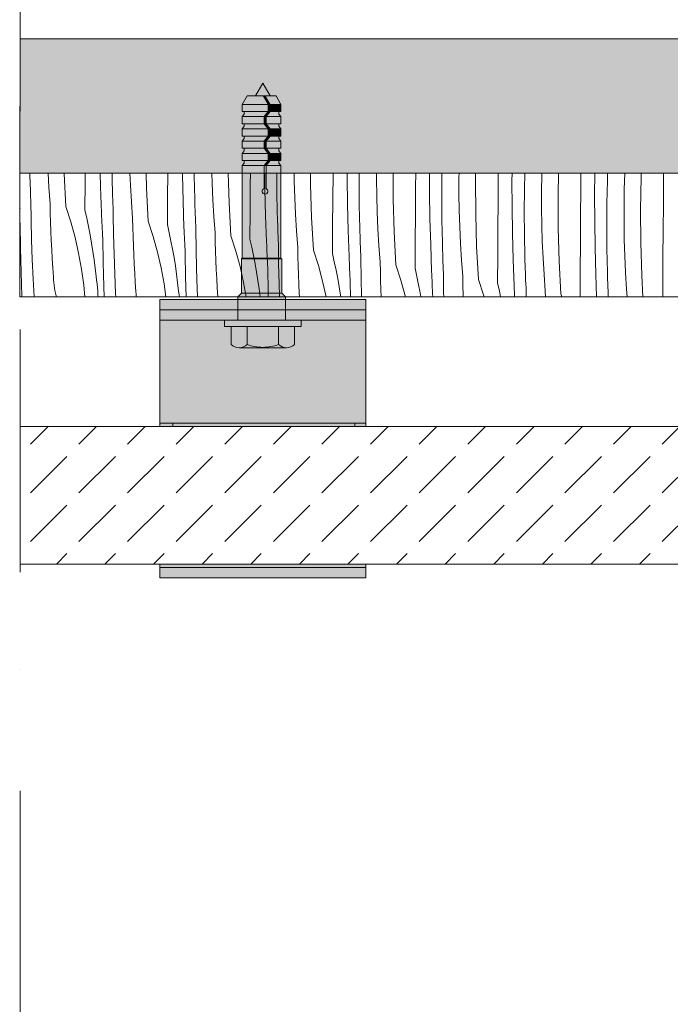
# Model space of a CAD drawing. Header units: millimetres. Extents: x -7814 to 55813, y 465 to 25965.
# Tile 16 of 112: x 2987 to 3934, y 20088 to 21520. Entities that reach past the tile are written whole.
import ezdxf

# ---------------------------------------------------------------- set-up
doc = ezdxf.new("R2010")
doc.units = ezdxf.units.MM
doc.linetypes.add('Dot & Dashed', pattern=[670.277762, 352.777767, -176.388884, 0, -141.111112])
for name, color, linetype, lineweight in [('2D - Ogolne2', 251, 'Continuous', 15), ('2D Drafting - General102', 254, 'Continuous', 13), ('2D Drafting - General121', 255, 'Continuous', 0), ('2D Drafting - General2', 251, 'Continuous', 15), ('2D Drafting - General81', 251, 'Continuous', 20)]:
    doc.layers.add(name, color=color, linetype=linetype, lineweight=lineweight)

# ---------------------------------------------------------------- blocks, each defined once
blk = doc.blocks.new('*X28')
at = {"layer": '2D Drafting - General81', "linetype": 'Continuous'}
for p, q in [((-95813.7, 69548.5), (-95813.7, 69549.2)), ((-95813.5, 69542.9), (-95813.7, 69548.5)), ((-95786, 69528.8), (-95787.2, 69549.2)), ((-95763.9, 69548.4), (-95763.9, 69549.2)), ((-95761.4, 69500.7), (-95763.9, 69548.4)), ((-95733.3, 69535.1), (-95733.2, 69549.2)), ((-95710.8, 69529.6), (-95711.3, 69549.2)), ((-95693.8, 69532.8), (-95694.1, 69549.2)), ((-95667.4, 69531.7), (-95668.2, 69549.2)), ((-95643.8, 69527.2), (-95644.5, 69549.2)), ((-95613.2, 69513.9), (-95613, 69549.2)), ((-95591.7, 69546.6), (-95591.8, 69549.2)), ((-95574.4, 69544.7), (-95574.4, 69549.2)), ((-95548.4, 69534.6), (-95548.8, 69549.2)), ((-95523.8, 69506.1), (-95525.1, 69549.2)), ((-95492.9, 69532.1), (-95492.8, 69549.2)), ((-95471.6, 69525.4), (-95472, 69549.2)), ((-95454.3, 69523.5), (-95454.5, 69549.2)), ((-95429.1, 69537.6), (-95429.2, 69549.2)), ((-95405.1, 69532.7), (-95405.2, 69549.2)), ((-95372.8, 69510.9), (-95372.6, 69549.2)), ((-95352.1, 69542.4), (-95352.2, 69549.2)), ((-95334.5, 69535.4), (-95334.4, 69549.2)), ((-95309.4, 69540.6), (-95309.3, 69549.2)), ((-95285.1, 69511.5), (-95285.3, 69549.2)), ((-95252.5, 69529.1), (-95252.3, 69549.2)), ((-95232.1, 69521.2), (-95232.2, 69549.2)), ((-95214.2, 69547.3), (-95214.2, 69549.2)), ((-95189.3, 69543.6), (-95189.2, 69549.2)), ((-95165.3, 69538.2), (-95165.1, 69549.2)), ((-95132.1, 69547.3), (-95132.1, 69549.2)), ((-95112.2, 69538.2), (-95112.1, 69549.2)), ((-95094.2, 69526.1), (-95093.7, 69549.2)), ((-95068.8, 69546.5), (-95068.8, 69549.2)), ((-95045.2, 69517), (-95044.7, 69549.2)), ((-95012.1, 69526.1), (-95011.9, 69549.2)), ((-94992.1, 69517.1), (-94991.9, 69549.2)), ((-94973.4, 69538), (-94973, 69549.2)), ((-94948.8, 69525.4), (-94948.1, 69549.2)), ((-94924.3, 69543.6), (-94924.1, 69549.2)), ((-94891.7, 69544.3), (-94891.6, 69549.2)), ((-95813.3, 69537.4), (-95813.5, 69542.9)), ((-95813.1, 69531.8), (-95813.3, 69537.4)), ((-95733.6, 69495.8), (-95733.3, 69535.1)), ((-95590.7, 69508.5), (-95591.7, 69546.6)), ((-95573.7, 69511.7), (-95574.4, 69544.7)), ((-95547.3, 69510.5), (-95548.4, 69534.6)), ((-95428.3, 69513.5), (-95429.1, 69537.6)), ((-95351.6, 69504.3), (-95352.1, 69542.4)), ((-95334.3, 69502.4), (-95334.5, 69535.4)), ((-95309, 69516.4), (-95309.4, 69540.6)), ((-95214.4, 69514.2), (-95214.2, 69547.3)), ((-95189.3, 69519.4), (-95189.3, 69543.6)), ((-95165, 69490.3), (-95165.3, 69538.2)), ((-95132.4, 69507.9), (-95132.1, 69547.3)), ((-95112, 69500.1), (-95112.2, 69538.2)), ((-95069.2, 69522.4), (-95068.8, 69546.5)), ((-94974.1, 69504.9), (-94973.4, 69538)), ((-94925.2, 69495.8), (-94924.3, 69543.6)), ((-94892, 69504.9), (-94891.7, 69544.3)), ((-95812.9, 69526.3), (-95813.1, 69531.8)), ((-95812.7, 69520.7), (-95812.9, 69526.3)), ((-95812.5, 69515.2), (-95812.7, 69520.7)), ((-95784.2, 69504.7), (-95786, 69528.8)), ((-95709.4, 69491.5), (-95710.8, 69529.6)), ((-95693.6, 69527.3), (-95693.8, 69532.8)), ((-95693.5, 69521.7), (-95693.6, 69527.3)), ((-95693.3, 69516.2), (-95693.5, 69521.7)), ((-95665.9, 69507.6), (-95667.4, 69531.7)), ((-95641.3, 69479.5), (-95643.8, 69527.2)), ((-95493.2, 69492.8), (-95492.9, 69532.1)), ((-95470.7, 69487.3), (-95471.6, 69525.4)), ((-95453.7, 69490.5), (-95454.3, 69523.5)), ((-95403.7, 69484.9), (-95405.1, 69532.7)), ((-95252.8, 69489.8), (-95252.5, 69529.1)), ((-95231.5, 69483.1), (-95232.1, 69521.2)), ((-95188.9, 69495.3), (-95189.3, 69519.4)), ((-95094.4, 69493.1), (-95094.2, 69526.1)), ((-95069.2, 69498.2), (-95069.2, 69522.4)), ((-95012.3, 69486.8), (-95012.1, 69526.1)), ((-94949.1, 69501.2), (-94948.8, 69525.4)), ((-95812.2, 69509.6), (-95812.5, 69515.2)), ((-95811.9, 69481), (-95812.2, 69509.6)), ((-95693.1, 69510.6), (-95693.3, 69516.2)), ((-95692.9, 69505.1), (-95693.1, 69510.6)), ((-95692.6, 69499.5), (-95692.9, 69505.1)), ((-95664.1, 69483.5), (-95665.9, 69507.6)), ((-95613.5, 69474.6), (-95613.2, 69513.9)), ((-95589.4, 69470.3), (-95590.7, 69508.5)), ((-95573.6, 69506.1), (-95573.7, 69511.7)), ((-95573.4, 69500.6), (-95573.6, 69506.1)), ((-95545.9, 69486.4), (-95547.3, 69510.5)), ((-95521.2, 69458.3), (-95523.8, 69506.1)), ((-95427.3, 69489.4), (-95428.3, 69513.5)), ((-95373.1, 69471.6), (-95372.8, 69510.9)), ((-95308.3, 69492.3), (-95309, 69516.4)), ((-95283.6, 69463.7), (-95285.1, 69511.5)), ((-95214.2, 69481.2), (-95214.4, 69514.2)), ((-95132.7, 69468.6), (-95132.4, 69507.9)), ((-95044.9, 69469.2), (-95045.2, 69517)), ((-94991.9, 69478.9), (-94992.1, 69517.1)), ((-94974.3, 69471.9), (-94974.1, 69504.9)), ((-94892.3, 69465.6), (-94892, 69504.9)), ((-95783.9, 69491.4), (-95784.2, 69504.7)), ((-95783.6, 69478.1), (-95783.9, 69491.4)), ((-95761.4, 69500.7), (-95754.1, 69478.3)), ((-95733.6, 69495.8), (-95730.9, 69483.8)), ((-95709.2, 69486.8), (-95709.4, 69491.5)), ((-95692.4, 69494), (-95692.6, 69499.5)), ((-95692.2, 69488.5), (-95692.4, 69494)), ((-95573.2, 69495), (-95573.4, 69500.6)), ((-95573, 69489.5), (-95573.2, 69495)), ((-95493.4, 69453.4), (-95493.2, 69492.8)), ((-95453.5, 69485), (-95453.7, 69490.5)), ((-95350.6, 69466.1), (-95351.6, 69504.3)), ((-95333.6, 69469.3), (-95334.3, 69502.4)), ((-95307.2, 69468.2), (-95308.3, 69492.3)), ((-95188.2, 69471.1), (-95188.9, 69495.3)), ((-95111.4, 69461.9), (-95112, 69500.1)), ((-95094.1, 69460), (-95094.4, 69493.1)), ((-95068.9, 69474.1), (-95069.2, 69498.2)), ((-94949.1, 69477.1), (-94949.1, 69501.2)), ((-94924.9, 69448), (-94925.2, 69495.8)), ((-95828.2, 69484.6), (-95828.4, 69489.3)), ((-95828, 69480), (-95828.2, 69484.6)), ((-95827.7, 69475.3), (-95828, 69480)), ((-95811.2, 69452.5), (-95811.9, 69481)), ((-95783.1, 69464.7), (-95783.6, 69478.1)), ((-95754.1, 69478.3), (-95747.9, 69455.6)), ((-95730.9, 69483.8), (-95728.3, 69471.8)), ((-95709, 69482.1), (-95709.2, 69486.8)), ((-95708.8, 69477.5), (-95709, 69482.1)), ((-95708.6, 69472.8), (-95708.8, 69477.5)), ((-95691.8, 69459.9), (-95692.2, 69488.5)), ((-95663.9, 69470.2), (-95664.1, 69483.5)), ((-95641.3, 69479.5), (-95634.1, 69457.1)), ((-95572.8, 69483.9), (-95573, 69489.5)), ((-95572.6, 69478.4), (-95572.8, 69483.9)), ((-95572.3, 69472.8), (-95572.6, 69478.4)), ((-95544.1, 69462.3), (-95545.9, 69486.4)), ((-95469.3, 69449.2), (-95470.7, 69487.3)), ((-95453.3, 69479.4), (-95453.5, 69485)), ((-95453.1, 69473.9), (-95453.3, 69479.4)), ((-95425.8, 69465.3), (-95427.3, 69489.4)), ((-95401.2, 69437.1), (-95403.7, 69484.9)), ((-95253, 69450.4), (-95252.8, 69489.8)), ((-95230.5, 69444.9), (-95231.5, 69483.1)), ((-95213.5, 69448.2), (-95214.2, 69481.2)), ((-95163.6, 69442.6), (-95165, 69490.3)), ((-95012.6, 69447.4), (-95012.3, 69486.8)), ((-94991.4, 69440.7), (-94991.9, 69478.9)), ((-94948.8, 69452.9), (-94949.1, 69477.1)), ((-95827.2, 69440.4), (-95827.7, 69475.3)), ((-95782.6, 69451.4), (-95783.1, 69464.7)), ((-95728.3, 69471.8), (-95726, 69459.7)), ((-95708.4, 69468.1), (-95708.6, 69472.8)), ((-95708.1, 69463.5), (-95708.4, 69468.1)), ((-95707.9, 69458.8), (-95708.1, 69463.5)), ((-95663.5, 69456.9), (-95663.9, 69470.2)), ((-95613.5, 69474.6), (-95610.8, 69462.6)), ((-95610.8, 69462.6), (-95608.3, 69450.6)), ((-95589.2, 69465.7), (-95589.4, 69470.3)), ((-95589, 69461), (-95589.2, 69465.7)), ((-95572.1, 69467.3), (-95572.3, 69472.8)), ((-95571.8, 69438.7), (-95572.1, 69467.3)), ((-95543.8, 69449), (-95544.1, 69462.3)), ((-95452.9, 69468.3), (-95453.1, 69473.9)), ((-95452.7, 69462.8), (-95452.9, 69468.3)), ((-95452.5, 69457.2), (-95452.7, 69462.8)), ((-95424, 69441.2), (-95425.8, 69465.3)), ((-95373.4, 69432.2), (-95373.1, 69471.6)), ((-95349.2, 69428), (-95350.6, 69466.1)), ((-95333.4, 69463.8), (-95333.6, 69469.3)), ((-95333.3, 69458.2), (-95333.4, 69463.8)), ((-95305.7, 69444.1), (-95307.2, 69468.2)), ((-95281.1, 69416), (-95283.6, 69463.7)), ((-95187.1, 69447), (-95188.2, 69471.1)), ((-95133, 69429.2), (-95132.7, 69468.6)), ((-95110.5, 69423.8), (-95111.4, 69461.9)), ((-95068.1, 69450), (-95068.9, 69474.1)), ((-95043.5, 69421.4), (-95044.9, 69469.2)), ((-94974.1, 69438.9), (-94974.3, 69471.9)), ((-94892.6, 69426.2), (-94892.3, 69465.6)), ((-95810.2, 69423.9), (-95811.2, 69452.5)), ((-95781.9, 69438.1), (-95782.6, 69451.4)), ((-95747.9, 69455.6), (-95742.7, 69432.7)), ((-95726, 69459.7), (-95723.9, 69447.6)), ((-95723.9, 69447.6), (-95722, 69435.5)), ((-95707.7, 69454.1), (-95707.9, 69458.8)), ((-95707.1, 69419.2), (-95707.7, 69454.1)), ((-95691.1, 69431.3), (-95691.8, 69459.9)), ((-95663, 69443.6), (-95663.5, 69456.9)), ((-95634.1, 69457.1), (-95627.8, 69434.4)), ((-95608.3, 69450.6), (-95606, 69438.6)), ((-95588.7, 69456.3), (-95589, 69461)), ((-95588.5, 69451.6), (-95588.7, 69456.3)), ((-95588.3, 69447), (-95588.5, 69451.6)), ((-95543.4, 69435.7), (-95543.8, 69449)), ((-95521.2, 69458.3), (-95514, 69435.9)), ((-95493.4, 69453.4), (-95490.7, 69441.4)), ((-95469.1, 69444.5), (-95469.3, 69449.2)), ((-95452.3, 69451.7), (-95452.5, 69457.2)), ((-95452, 69446.1), (-95452.3, 69451.7)), ((-95333.1, 69452.7), (-95333.3, 69458.2)), ((-95332.9, 69447.1), (-95333.1, 69452.7)), ((-95253.3, 69411.1), (-95253, 69450.4)), ((-95213.4, 69442.6), (-95213.5, 69448.2)), ((-95093.5, 69427), (-95094.1, 69460)), ((-95067, 69425.8), (-95068.1, 69450)), ((-94948.1, 69428.8), (-94948.8, 69452.9)), ((-94923.4, 69400.2), (-94924.9, 69448)), ((-95826.3, 69405.5), (-95827.2, 69440.4)), ((-95781.2, 69424.8), (-95781.9, 69438.1)), ((-95722, 69435.5), (-95720.2, 69423.4)), ((-95662.5, 69430.3), (-95663, 69443.6)), ((-95627.8, 69434.4), (-95622.6, 69411.5)), ((-95606, 69438.6), (-95603.8, 69426.5)), ((-95588.1, 69442.3), (-95588.3, 69447)), ((-95587.8, 69437.6), (-95588.1, 69442.3)), ((-95587.6, 69432.9), (-95587.8, 69437.6)), ((-95571.1, 69410.1), (-95571.8, 69438.7)), ((-95543, 69422.4), (-95543.4, 69435.7)), ((-95514, 69435.9), (-95507.8, 69413.3)), ((-95490.7, 69441.4), (-95488.2, 69429.4)), ((-95468.9, 69439.8), (-95469.1, 69444.5)), ((-95468.7, 69435.1), (-95468.9, 69439.8)), ((-95468.5, 69430.5), (-95468.7, 69435.1)), ((-95451.7, 69417.5), (-95452, 69446.1)), ((-95423.7, 69427.9), (-95424, 69441.2)), ((-95401.2, 69437.1), (-95393.9, 69414.8)), ((-95332.7, 69441.6), (-95332.9, 69447.1)), ((-95332.4, 69436), (-95332.7, 69441.6)), ((-95332.2, 69430.5), (-95332.4, 69436)), ((-95303.9, 69420), (-95305.7, 69444.1)), ((-95229.1, 69406.8), (-95230.5, 69444.9)), ((-95213.2, 69437.1), (-95213.4, 69442.6)), ((-95213, 69431.5), (-95213.2, 69437.1)), ((-95185.7, 69422.9), (-95187.1, 69447)), ((-95161, 69394.8), (-95163.6, 69442.6)), ((-95012.9, 69408.1), (-95012.6, 69447.4)), ((-94990.4, 69402.6), (-94991.4, 69440.7)), ((-94973.4, 69405.8), (-94974.1, 69438.9)), ((-95808.8, 69395.4), (-95810.2, 69423.9)), ((-95780.4, 69411.5), (-95781.2, 69424.8)), ((-95742.7, 69432.7), (-95738.5, 69409.5)), ((-95720.2, 69423.4), (-95718.7, 69411.2)), ((-95706.2, 69384.3), (-95707.1, 69419.2)), ((-95690.1, 69402.7), (-95691.1, 69431.3)), ((-95661.9, 69417), (-95662.5, 69430.3)), ((-95603.8, 69426.5), (-95601.9, 69414.4)), ((-95587, 69398), (-95587.6, 69432.9)), ((-95542.4, 69409.1), (-95543, 69422.4)), ((-95488.2, 69429.4), (-95485.9, 69417.4)), ((-95468.2, 69425.8), (-95468.5, 69430.5)), ((-95468, 69421.1), (-95468.2, 69425.8)), ((-95467.8, 69416.4), (-95468, 69421.1)), ((-95423.4, 69414.5), (-95423.7, 69427.9)), ((-95373.4, 69432.2), (-95370.7, 69420.3)), ((-95370.7, 69420.3), (-95368.1, 69408.3)), ((-95349, 69423.3), (-95349.2, 69428)), ((-95348.8, 69418.6), (-95349, 69423.3)), ((-95332, 69424.9), (-95332.2, 69430.5)), ((-95331.6, 69396.4), (-95332, 69424.9)), ((-95303.7, 69406.7), (-95303.9, 69420)), ((-95212.8, 69426), (-95213, 69431.5)), ((-95212.6, 69420.4), (-95212.8, 69426)), ((-95212.4, 69414.9), (-95212.6, 69420.4)), ((-95183.9, 69398.8), (-95185.7, 69422.9)), ((-95133.2, 69389.9), (-95133, 69429.2)), ((-95109.1, 69385.6), (-95110.5, 69423.8)), ((-95093.3, 69421.4), (-95093.5, 69427)), ((-95093.1, 69415.9), (-95093.3, 69421.4)), ((-95065.6, 69401.7), (-95067, 69425.8)), ((-95041, 69373.6), (-95043.5, 69421.4)), ((-94947, 69404.7), (-94948.1, 69428.8)), ((-94892.8, 69386.9), (-94892.6, 69426.2)), ((-95825.1, 69370.6), (-95826.3, 69405.5)), ((-95779.4, 69398.2), (-95780.4, 69411.5)), ((-95738.5, 69409.5), (-95735.3, 69386.2)), ((-95718.7, 69411.2), (-95717.4, 69399)), ((-95661.1, 69403.7), (-95661.9, 69417)), ((-95622.6, 69411.5), (-95618.4, 69388.3)), ((-95601.9, 69414.4), (-95600.2, 69402.2)), ((-95570.1, 69381.6), (-95571.1, 69410.1)), ((-95541.8, 69395.8), (-95542.4, 69409.1)), ((-95507.8, 69413.3), (-95502.6, 69390.3)), ((-95485.9, 69417.4), (-95483.8, 69405.3)), ((-95483.8, 69405.3), (-95481.8, 69393.2)), ((-95467.5, 69411.8), (-95467.8, 69416.4)), ((-95467, 69376.9), (-95467.5, 69411.8)), ((-95451, 69389), (-95451.7, 69417.5)), ((-95422.9, 69401.2), (-95423.4, 69414.5)), ((-95393.9, 69414.8), (-95387.7, 69392.1)), ((-95368.1, 69408.3), (-95365.8, 69396.2)), ((-95348.6, 69414), (-95348.8, 69418.6)), ((-95348.4, 69409.3), (-95348.6, 69414)), ((-95348.2, 69404.6), (-95348.4, 69409.3)), ((-95347.9, 69399.9), (-95348.2, 69404.6)), ((-95303.3, 69393.4), (-95303.7, 69406.7)), ((-95281.1, 69416), (-95273.9, 69393.6)), ((-95253.3, 69411.1), (-95250.6, 69399.1)), ((-95229, 69402.1), (-95229.1, 69406.8)), ((-95212.1, 69409.3), (-95212.4, 69414.9)), ((-95211.9, 69403.8), (-95212.1, 69409.3)), ((-95092.9, 69410.3), (-95093.1, 69415.9)), ((-95092.7, 69404.8), (-95092.9, 69410.3)), ((-95092.5, 69399.2), (-95092.7, 69404.8)), ((-95013.2, 69369.2), (-95012.9, 69408.1)), ((-94973.2, 69400.3), (-94973.4, 69405.8)), ((-94945.5, 69380.6), (-94947, 69404.7)), ((-95807.3, 69369.2), (-95808.8, 69395.4)), ((-95779.2, 69394.3), (-95779.4, 69398.2)), ((-95778.9, 69390.4), (-95779.2, 69394.3)), ((-95778.5, 69386.4), (-95778.9, 69390.4)), ((-95716.6, 69393.7), (-95717.4, 69399)), ((-95715.9, 69388.4), (-95716.6, 69393.7)), ((-95688.8, 69374.2), (-95690.1, 69402.7)), ((-95660.3, 69390.4), (-95661.1, 69403.7)), ((-95659.4, 69377.1), (-95660.3, 69390.4)), ((-95600.2, 69402.2), (-95598.7, 69390)), ((-95586.3, 69369.2), (-95587, 69398)), ((-95541, 69382.5), (-95541.8, 69395.8)), ((-95502.6, 69390.3), (-95498.7, 69369.2)), ((-95481.8, 69393.2), (-95480.1, 69381)), ((-95422.4, 69387.9), (-95422.9, 69401.2)), ((-95387.7, 69392.1), (-95382.5, 69369.2)), ((-95365.8, 69396.2), (-95363.7, 69384.1)), ((-95347.7, 69395.3), (-95347.9, 69399.9)), ((-95347.5, 69390.6), (-95347.7, 69395.3)), ((-95347.1, 69369.2), (-95347.5, 69390.6)), ((-95331, 69369.2), (-95331.6, 69396.4)), ((-95302.8, 69380.1), (-95303.3, 69393.4)), ((-95273.9, 69393.6), (-95267.6, 69370.9)), ((-95250.6, 69399.1), (-95248.1, 69387.1)), ((-95228.7, 69397.5), (-95229, 69402.1)), ((-95228.5, 69392.8), (-95228.7, 69397.5)), ((-95228.3, 69388.1), (-95228.5, 69392.8)), ((-95211.6, 69375.2), (-95211.9, 69403.8)), ((-95183.6, 69385.5), (-95183.9, 69398.8)), ((-95161, 69394.8), (-95153.8, 69372.4)), ((-95092.3, 69393.7), (-95092.5, 69399.2)), ((-95092.1, 69388.1), (-95092.3, 69393.7)), ((-95063.8, 69377.7), (-95065.6, 69401.7)), ((-94989.2, 69369.2), (-94990.4, 69402.6)), ((-94973.1, 69394.7), (-94973.2, 69400.3)), ((-94972.9, 69389.2), (-94973.1, 69394.7)), ((-94921.8, 69369.2), (-94923.4, 69400.2)), ((-95777.9, 69382.5), (-95778.5, 69386.4)), ((-95777.2, 69378.7), (-95777.9, 69382.5)), ((-95776.3, 69374.8), (-95777.2, 69378.7)), ((-95735.3, 69386.2), (-95733.8, 69369.2)), ((-95715.3, 69383), (-95715.9, 69388.4)), ((-95714.8, 69377.6), (-95715.3, 69383)), ((-95714.5, 69372.3), (-95714.8, 69377.6)), ((-95705.7, 69369.2), (-95706.2, 69384.3)), ((-95659.2, 69373.1), (-95659.4, 69377.1)), ((-95618.4, 69388.3), (-95615.8, 69369.2)), ((-95598.7, 69390), (-95597.3, 69377.8)), ((-95596.5, 69372.5), (-95597.3, 69377.8)), ((-95569.5, 69369.2), (-95570.1, 69381.6)), ((-95540.2, 69369.2), (-95541, 69382.5)), ((-95480.1, 69381), (-95478.6, 69369.2)), ((-95466.8, 69369.2), (-95467, 69376.9)), ((-95450.3, 69369.2), (-95451, 69389)), ((-95421.7, 69374.6), (-95422.4, 69387.9)), ((-95363.7, 69384.1), (-95361.8, 69372)), ((-95302.4, 69369.2), (-95302.8, 69380.1)), ((-95248.1, 69387.1), (-95245.7, 69375)), ((-95228.1, 69383.4), (-95228.3, 69388.1)), ((-95227.9, 69378.8), (-95228.1, 69383.4)), ((-95227.6, 69374.1), (-95227.9, 69378.8)), ((-95183.2, 69372.2), (-95183.6, 69385.5)), ((-95133.2, 69389.9), (-95130.5, 69377.9)), ((-95130.5, 69377.9), (-95128.7, 69369.2)), ((-95108.9, 69381), (-95109.1, 69385.6)), ((-95108.7, 69376.3), (-95108.9, 69381)), ((-95108.5, 69371.6), (-95108.7, 69376.3)), ((-95091.8, 69382.6), (-95092.1, 69388.1)), ((-95091.7, 69369.2), (-95091.8, 69382.6)), ((-95063.6, 69369.2), (-95063.8, 69377.7)), ((-94972.7, 69383.6), (-94972.9, 69389.2)), ((-94972.5, 69378.1), (-94972.7, 69383.6)), ((-94972.2, 69372.5), (-94972.5, 69378.1)), ((-94944.7, 69369.2), (-94945.5, 69380.6)), ((-94892.9, 69369.2), (-94892.8, 69386.9)), ((-95825.1, 69369.2), (-95825.1, 69370.6)), ((-95775.3, 69371), (-95776.3, 69374.8)), ((-95774.8, 69369.2), (-95775.3, 69371)), ((-95714.4, 69369.2), (-95714.5, 69372.3)), ((-95688.5, 69369.2), (-95688.8, 69374.2)), ((-95658.9, 69369.2), (-95659.2, 69373.1)), ((-95596.1, 69369.2), (-95596.5, 69372.5)), ((-95421.4, 69369.2), (-95421.7, 69374.6)), ((-95361.8, 69372), (-95361.4, 69369.2)), ((-95267.6, 69370.9), (-95267.3, 69369.2)), ((-95245.7, 69375), (-95244.7, 69369.2)), ((-95227.4, 69369.4), (-95227.6, 69374.1)), ((-95227.4, 69369.2), (-95227.4, 69369.4)), ((-95211.4, 69369.2), (-95211.6, 69375.2)), ((-95183.1, 69369.2), (-95183.2, 69372.2)), ((-95153.8, 69372.4), (-95152.9, 69369.2)), ((-95108.4, 69369.2), (-95108.5, 69371.6)), ((-95041, 69373.6), (-95039.5, 69369.2)), ((-94972.1, 69369.2), (-94972.2, 69372.5))]:
    blk.add_line(p, q, dxfattribs=at)
blk = doc.blocks.new('Wype_nienie_28')
at = {"layer": '2D Drafting - General2', "linetype": 'Continuous'}
for p, q in [((-78792.9, 69549.2), (-95828.4, 69549.2)), ((-95828.4, 69549.2), (-95828.4, 69369.2)), ((-95828.4, 69369.2), (-78792.9, 69369.2))]:
    blk.add_line(p, q, dxfattribs=at)
at = {"layer": '2D Drafting - General81', "linetype": 'Continuous'}
blk.add_blockref('*X28', (0, 0), dxfattribs=at)

msp = doc.modelspace()

# ---------------------------------------------------------------- hatches: boundary and pattern name
at = {"layer": '2D Drafting - General102', "linetype": 'Continuous'}
for points in [[(3491.2, 21098.01), (3191.2, 21098.01), (3191.2, 21113.01), (3491.2, 21113.01)], [(3191.2, 20933.01), (3191.2, 21098.01), (3491.2, 21098.01), (3491.2, 20933.01)], [(3491.2, 21083.01), (3191.2, 21083.01), (3191.2, 21098.01), (3491.2, 21098.01)], [(3491.2, 20933.01), (3491.2, 20928.1), (3191.2, 20928.1), (3191.2, 20933.01)], [(3191.2, 20723.01), (3191.2, 20728.1), (3491.2, 20728.1), (3491.2, 20723.01)], [(3191.2, 20708.01), (3191.2, 20723.01), (3491.2, 20723.01), (3491.2, 20708.01)]]:
    msp.add_hatch(color=256, dxfattribs=at).paths.add_polyline_path(points, flags=0)
at = {"layer": '2D Drafting - General121', "linetype": 'Continuous'}
for points in [[(3341.1, 21427.61), (3330.29, 21408.88), (3351.91, 21408.88)], [(3318.33, 21408.88), (3311.18, 21396.5), (3348.66, 21396.5), (3341.52, 21408.88)], [(3341.52, 21408.88), (3348.66, 21396.5), (3351.62, 21396.5), (3344.47, 21408.88)], [(3344.47, 21408.88), (3351.62, 21396.5), (3367.53, 21396.5), (3360.38, 21408.88)], [(3311.18, 21386.15), (3348.66, 21386.15), (3348.66, 21396.5), (3311.18, 21396.5)], [(3351.62, 21386.15), (3351.62, 21396.5), (3348.66, 21396.5), (3348.66, 21386.15)], [(3351.62, 21386.15), (3367.53, 21386.15), (3367.53, 21396.5), (3351.62, 21396.5)], [(3314.14, 21386.15), (3314.14, 21382.45), (3311.18, 21378.71), (3342.92, 21378.71), (3348.66, 21386.15)], [(3311.18, 21378.71), (3311.18, 21368.35), (3342.92, 21368.35), (3342.92, 21378.71)], [(3345.88, 21378.71), (3351.62, 21386.15), (3348.66, 21386.15), (3342.92, 21378.71)], [(3345.88, 21368.35), (3345.88, 21378.71), (3342.92, 21378.71), (3342.92, 21368.35)], [(3364.57, 21386.15), (3351.62, 21386.15), (3345.88, 21378.71), (3367.53, 21378.71), (3364.57, 21382.45)], [(3367.53, 21378.71), (3345.88, 21378.71), (3345.88, 21368.35), (3367.53, 21368.35)], [(3314.14, 21368.35), (3314.14, 21364.65), (3311.18, 21360.91), (3348.66, 21360.91), (3342.92, 21368.35)], [(3311.18, 21360.91), (3311.18, 21350.56), (3348.66, 21350.56), (3348.66, 21360.91)], [(3342.92, 21368.35), (3348.66, 21360.91), (3351.62, 21360.91), (3345.88, 21368.35)], [(3364.57, 21368.35), (3345.88, 21368.35), (3351.62, 21360.91), (3367.53, 21360.91), (3364.57, 21364.65)], [(3348.66, 21360.91), (3348.66, 21350.56), (3351.62, 21350.56), (3351.62, 21360.91)], [(3367.53, 21360.91), (3351.62, 21360.91), (3351.62, 21350.56), (3367.53, 21350.56)], [(3314.14, 21350.56), (3314.14, 21346.86), (3311.18, 21343.11), (3342.92, 21343.11), (3348.66, 21350.56)], [(3348.66, 21350.56), (3342.92, 21343.11), (3345.88, 21343.11), (3351.62, 21350.56)], [(3345.88, 21343.11), (3367.53, 21343.11), (3364.57, 21346.86), (3364.57, 21350.56), (3351.62, 21350.56)], [(3311.18, 21332.76), (3342.92, 21332.76), (3342.92, 21343.11), (3311.18, 21343.11)], [(3314.14, 21332.76), (3314.14, 21329.06), (3311.18, 21325.32), (3348.66, 21325.32), (3342.92, 21332.76)], [(3345.88, 21332.76), (3345.88, 21343.11), (3342.92, 21343.11), (3342.92, 21332.76)], [(3342.92, 21332.76), (3348.66, 21325.32), (3351.62, 21325.32), (3345.88, 21332.76)], [(3367.53, 21343.11), (3345.88, 21343.11), (3345.88, 21332.76), (3367.53, 21332.76)], [(3364.57, 21332.76), (3345.88, 21332.76), (3351.62, 21325.32), (3367.53, 21325.32), (3364.57, 21329.06)], [(3311.18, 21314.96), (3348.66, 21314.96), (3348.66, 21325.32), (3311.18, 21325.32)], [(3351.62, 21314.96), (3351.62, 21325.32), (3348.66, 21325.32), (3348.66, 21314.96)], [(3367.53, 21325.32), (3351.62, 21325.32), (3351.62, 21314.96), (3367.53, 21314.96)], [(3314.14, 21314.96), (3314.14, 21311.26), (3311.18, 21307.52), (3342.92, 21307.52), (3348.66, 21314.96)], [(3311.18, 21173.1), (3367.53, 21173.1), (3367.53, 21307.52), (3345.88, 21307.52), (3345.88, 21274.21, -5.4750432), (3342.92, 21274.21), (3342.92, 21307.52), (3311.18, 21307.52)], [(3342.92, 21307.52), (3342.92, 21274.21, 5.4750432), (3345.88, 21274.21), (3345.88, 21307.52)], [(3345.88, 21307.52), (3351.62, 21314.96), (3348.66, 21314.96), (3342.92, 21307.52)], [(3364.57, 21314.96), (3351.62, 21314.96), (3345.88, 21307.52), (3367.53, 21307.52), (3364.57, 21311.26)], [(3309.93, 21171.86), (3368.78, 21171.86), (3367.53, 21173.1), (3311.18, 21173.1)], [(3309.93, 21122.11), (3368.78, 21122.11), (3368.78, 21171.86), (3309.93, 21171.86)], [(3304.62, 21116.52), (3374.19, 21116.52), (3374.19, 21116.7), (3368.78, 21122.11), (3310.03, 21122.11), (3304.62, 21116.7)], [(3304.62, 21113.01), (3337.32, 21113.01), (3361.68, 21113.01), (3374.19, 21113.01), (3374.19, 21116.52), (3304.62, 21116.52)], [(3304.52, 21083.01), (3341.2, 21083.01), (3374.19, 21083.01), (3374.19, 21113.01), (3338.27, 21113.01), (3304.52, 21113.01)], [(3304.52, 21113.01), (3304.52, 21083.01), (3341.2, 21083.01), (3374.19, 21083.01), (3374.19, 21113.01), (3337.32, 21113.01)], [(3341.2, 21083.01), (3285.28, 21083.01), (3285.28, 21073.69), (3341.2, 21073.69), (3397.12, 21073.69), (3397.12, 21083.01)], [(3294.99, 21073.69), (3294.99, 21047.52, 0.4195601), (3318.29, 21047.52), (3318.29, 21073.69)], [(3318.29, 21073.69), (3318.29, 21047.52, 0.092424), (3341.2, 21043.25, 0.092424), (3364.11, 21047.52), (3364.11, 21073.69), (3341.2, 21073.69)], [(3364.11, 21073.69), (3364.11, 21047.52, 0.4195601), (3387.41, 21047.52), (3387.41, 21073.69)], [(3341.2, 21043.25, -0.092424), (3318.29, 21047.52, -0.201281), (3306.64, 21042.63), (3375.76, 21042.63, -0.201281), (3364.11, 21047.52, -0.092424)]]:
    msp.add_hatch(color=256, dxfattribs=at).paths.add_polyline_path(points, flags=0)
at = {"layer": '2D Drafting - General81', "linetype": 'Continuous'}
h = msp.add_hatch(dxfattribs=at)
h.set_pattern_fill('SOLID___DASHED', color=256, style=0, pattern_type=2)
h.set_pattern_definition([(45, (98815.82, -48252.71), (-70.71068, 70.71068), []), (45, (98780.46, -48217.35), (-70.71068, 70.71068), [75, -25])])
h.paths.add_polyline_path([(20022.95, 21296.52), (20022.95, 21492.07), (2987.96, 21492.07), (2987.38, 21296.52)], flags=0)
msp.add_hatch(color=256, dxfattribs=at).paths.add_polyline_path([(3475.19, 20928.1), (3475.19, 20933.01), (3209.96, 20933.01), (3209.96, 20928.1)], flags=0)
msp.add_hatch(color=256, dxfattribs=at).paths.add_polyline_path([(3475.19, 20928.1), (3475.19, 20933.01), (3209.96, 20933.01), (3209.96, 20928.1)], flags=0)
h = msp.add_hatch(dxfattribs=at)
h.set_pattern_fill('BETON', color=256, style=0, pattern_type=2)
h.set_pattern_definition([(45, (98815.82, -48252.71), (-70.71068, 70.71068), [75, -25]), (45, (98815.82, -48182), (-70.71068, 70.71068), [75, -25])])
h.paths.add_polyline_path([(4842.78, 20728.1), (4842.78, 20928.1), (2987.96, 20928.1), (2987.96, 20728.1)], flags=0)

# ---------------------------------------------------------------- linework, layer by layer
at = {"layer": '2D - Ogolne2', "linetype": 'Continuous'}
for p, q in [((3330.29, 21408.88), (3341.1, 21427.61)), ((3351.91, 21408.88), (3341.1, 21427.61)), ((3318.33, 21408.88), (3311.18, 21396.5)), ((3360.38, 21408.88), (3318.33, 21408.88)), ((3341.52, 21408.88), (3348.66, 21396.5)), ((3344.47, 21408.88), (3351.62, 21396.5)), ((3360.38, 21408.88), (3367.53, 21396.5)), ((3367.53, 21396.5), (3311.18, 21396.5)), ((3311.18, 21396.5), (3311.18, 21386.15)), ((3348.66, 21396.5), (3348.66, 21386.15)), ((3351.62, 21396.5), (3351.62, 21386.15)), ((3367.53, 21396.5), (3367.53, 21386.15)), ((3367.53, 21386.15), (3311.18, 21386.15)), ((3314.14, 21382.45), (3311.18, 21378.71)), ((3367.53, 21378.71), (3311.18, 21378.71)), ((3311.18, 21378.71), (3311.18, 21368.35)), ((3314.14, 21386.15), (3314.14, 21382.45)), ((3348.66, 21386.15), (3342.92, 21378.71)), ((3342.92, 21378.71), (3342.92, 21368.35)), ((3351.62, 21386.15), (3345.88, 21378.71)), ((3345.88, 21378.71), (3345.88, 21368.35)), ((3364.57, 21386.15), (3364.57, 21382.45)), ((3364.57, 21382.45), (3367.53, 21378.71)), ((3367.53, 21378.71), (3367.53, 21368.35)), ((3367.53, 21368.35), (3311.18, 21368.35)), ((3311.18, 21368.35), (3314.14, 21368.35)), ((3314.14, 21364.65), (3311.18, 21360.91)), ((3367.53, 21360.91), (3311.18, 21360.91)), ((3311.18, 21360.91), (3311.18, 21350.56)), ((3314.14, 21368.35), (3314.14, 21364.65)), ((3342.92, 21368.35), (3348.66, 21360.91)), ((3345.88, 21368.35), (3351.62, 21360.91)), ((3348.66, 21360.91), (3348.66, 21350.56)), ((3351.62, 21360.91), (3351.62, 21350.56)), ((3367.53, 21368.35), (3364.57, 21368.35)), ((3364.57, 21368.35), (3364.57, 21364.65)), ((3364.57, 21364.65), (3367.53, 21360.91)), ((3367.53, 21360.91), (3367.53, 21350.56)), ((3367.53, 21350.56), (3311.18, 21350.56)), ((3311.18, 21350.56), (3314.14, 21350.56)), ((3314.14, 21346.86), (3311.18, 21343.11)), ((3314.14, 21350.56), (3314.14, 21346.86)), ((3348.66, 21350.56), (3342.92, 21343.11)), ((3351.62, 21350.56), (3345.88, 21343.11)), ((3364.57, 21350.56), (3364.57, 21346.86)), ((3367.53, 21350.56), (3364.57, 21350.56)), ((3364.57, 21346.86), (3367.53, 21343.11)), ((3367.53, 21343.11), (3311.18, 21343.11)), ((3311.18, 21343.11), (3311.18, 21332.76)), ((3367.53, 21332.76), (3311.18, 21332.76)), ((3311.18, 21332.76), (3314.14, 21332.76)), ((3314.14, 21332.76), (3314.14, 21329.06)), ((3342.92, 21343.11), (3342.92, 21332.76)), ((3342.92, 21332.76), (3348.66, 21325.32)), ((3345.88, 21343.11), (3345.88, 21332.76)), ((3345.88, 21332.76), (3351.62, 21325.32)), ((3364.57, 21332.76), (3364.57, 21329.06)), ((3367.53, 21332.76), (3364.57, 21332.76)), ((3367.53, 21343.11), (3367.53, 21332.76)), ((3314.14, 21329.06), (3311.18, 21325.32)), ((3367.53, 21325.32), (3311.18, 21325.32)), ((3311.18, 21325.32), (3311.18, 21314.96)), ((3348.66, 21325.32), (3348.66, 21314.96)), ((3351.62, 21325.32), (3351.62, 21314.96)), ((3364.57, 21329.06), (3367.53, 21325.32)), ((3367.53, 21325.32), (3367.53, 21314.96)), ((3367.53, 21314.96), (3311.18, 21314.96)), ((3311.18, 21314.96), (3314.14, 21314.96)), ((3314.14, 21311.26), (3311.18, 21307.52)), ((3367.53, 21307.52), (3311.18, 21307.52)), ((3311.18, 21307.52), (3311.18, 21173.1)), ((3314.14, 21314.96), (3314.14, 21311.26)), ((3348.66, 21314.96), (3342.92, 21307.52)), ((3342.92, 21307.52), (3342.92, 21274.21)), ((3351.62, 21314.96), (3345.88, 21307.52)), ((3345.88, 21307.52), (3345.88, 21274.21)), ((3364.57, 21314.96), (3364.57, 21311.26)), ((3367.53, 21314.96), (3364.57, 21314.96)), ((3364.57, 21311.26), (3367.53, 21307.52)), ((3367.53, 21307.52), (3367.53, 21173.1)), ((3311.18, 21173.1), (3309.93, 21171.86)), ((3368.78, 21171.86), (3309.93, 21171.86)), ((3309.93, 21171.86), (3309.93, 21122.11)), ((3311.18, 21173.1), (3367.53, 21173.1)), ((3367.53, 21173.1), (3368.78, 21171.86)), ((3368.78, 21171.86), (3368.78, 21122.11)), ((3309.93, 21122.11), (3304.52, 21116.7)), ((3304.52, 21116.7), (3304.52, 21113.01)), ((3368.78, 21122.11), (3309.93, 21122.11)), ((3368.78, 21122.11), (3374.19, 21116.7)), ((3374.19, 21116.7), (3374.19, 21113.01)), ((3304.52, 21113.01), (3338.27, 21113.01)), ((3374.19, 21113.01), (3337.32, 21113.01))]:
    msp.add_line(p, q, dxfattribs=at)
msp.add_arc((3344.4, 21270.3), 4.18, 110.70161, 69.29839, dxfattribs=at)
at = {"layer": '2D Drafting - General2', "linetype": 'Dot & Dashed'}
msp.add_line((2987.96, 5967.9), (2987.96, 22848.18), dxfattribs=at)
at = {"layer": '2D Drafting - General2', "linetype": 'Continuous'}
for p, q in [((3191.2, 21113.01), (3191.2, 20933.01)), ((3191.2, 21098.01), (3191.2, 21113.01)), ((3304.52, 21083.01), (3304.52, 21113.01)), ((3374.19, 21083.01), (3374.19, 21113.01)), ((3491.2, 21113.01), (3491.2, 20933.01)), ((3491.2, 21113.01), (3491.2, 21098.01)), ((3191.2, 21098.01), (3491.2, 21098.01)), ((3285.28, 21083.01), (3341.2, 21083.01)), ((3285.28, 21073.69), (3285.28, 21083.01)), ((3341.2, 21073.69), (3285.28, 21073.69)), ((3294.99, 21047.52), (3294.99, 21073.69)), ((3318.29, 21047.52), (3318.29, 21073.69)), ((3397.12, 21083.01), (3341.2, 21083.01)), ((3341.2, 21073.69), (3397.12, 21073.69)), ((3364.11, 21047.52), (3364.11, 21073.69)), ((3387.41, 21047.52), (3387.41, 21073.69)), ((3397.12, 21073.69), (3397.12, 21083.01)), ((3306.64, 21042.63), (3375.76, 21042.63)), ((3191.2, 20928.1), (3191.2, 20933.01)), ((3491.2, 20933.01), (3191.2, 20933.01)), ((3491.2, 20928.1), (3491.2, 20933.01)), ((4842.78, 20928.1), (2987.96, 20928.19)), ((4842.78, 20728.19), (2987.96, 20728.19)), ((3191.2, 20708.01), (3191.2, 20728.1)), ((3491.2, 20723.01), (3191.2, 20723.01)), ((3491.2, 20708.01), (3491.2, 20728.1)), ((3491.2, 20708.01), (3191.2, 20708.01))]:
    msp.add_line(p, q, dxfattribs=at)
at = {"layer": '2D Drafting - General2', "linetype": 'Continuous', "flags": 128}
for points in [[(20022.95, 21296.52), (20022.95, 21492.07), (2987.96, 21492.07), (2987.38, 21296.52)], [(3341.1, 21427.61), (3330.29, 21408.88), (3351.91, 21408.88)], [(3318.33, 21408.88), (3311.18, 21396.5), (3348.66, 21396.5), (3341.52, 21408.88)], [(3341.52, 21408.88), (3348.66, 21396.5), (3351.62, 21396.5), (3344.47, 21408.88)], [(3344.47, 21408.88), (3351.62, 21396.5), (3367.53, 21396.5), (3360.38, 21408.88)], [(3311.18, 21386.15), (3348.66, 21386.15), (3348.66, 21396.5), (3311.18, 21396.5)], [(3351.62, 21386.15), (3351.62, 21396.5), (3348.66, 21396.5), (3348.66, 21386.15)], [(3351.62, 21386.15), (3367.53, 21386.15), (3367.53, 21396.5), (3351.62, 21396.5)], [(3314.14, 21386.15), (3314.14, 21382.45), (3311.18, 21378.71), (3342.92, 21378.71), (3348.66, 21386.15)], [(3311.18, 21378.71), (3311.18, 21368.35), (3342.92, 21368.35), (3342.92, 21378.71)], [(3345.88, 21378.71), (3351.62, 21386.15), (3348.66, 21386.15), (3342.92, 21378.71)], [(3345.88, 21368.35), (3345.88, 21378.71), (3342.92, 21378.71), (3342.92, 21368.35)], [(3364.57, 21386.15), (3351.62, 21386.15), (3345.88, 21378.71), (3367.53, 21378.71), (3364.57, 21382.45)], [(3367.53, 21378.71), (3345.88, 21378.71), (3345.88, 21368.35), (3367.53, 21368.35)], [(3314.14, 21368.35), (3314.14, 21364.65), (3311.18, 21360.91), (3348.66, 21360.91), (3342.92, 21368.35)], [(3311.18, 21360.91), (3311.18, 21350.56), (3348.66, 21350.56), (3348.66, 21360.91)], [(3342.92, 21368.35), (3348.66, 21360.91), (3351.62, 21360.91), (3345.88, 21368.35)], [(3364.57, 21368.35), (3345.88, 21368.35), (3351.62, 21360.91), (3367.53, 21360.91), (3364.57, 21364.65)], [(3348.66, 21360.91), (3348.66, 21350.56), (3351.62, 21350.56), (3351.62, 21360.91)], [(3367.53, 21360.91), (3351.62, 21360.91), (3351.62, 21350.56), (3367.53, 21350.56)], [(3314.14, 21350.56), (3314.14, 21346.86), (3311.18, 21343.11), (3342.92, 21343.11), (3348.66, 21350.56)], [(3348.66, 21350.56), (3342.92, 21343.11), (3345.88, 21343.11), (3351.62, 21350.56)], [(3345.88, 21343.11), (3367.53, 21343.11), (3364.57, 21346.86), (3364.57, 21350.56), (3351.62, 21350.56)], [(3311.18, 21332.76), (3342.92, 21332.76), (3342.92, 21343.11), (3311.18, 21343.11)], [(3314.14, 21332.76), (3314.14, 21329.06), (3311.18, 21325.32), (3348.66, 21325.32), (3342.92, 21332.76)], [(3345.88, 21332.76), (3345.88, 21343.11), (3342.92, 21343.11), (3342.92, 21332.76)], [(3342.92, 21332.76), (3348.66, 21325.32), (3351.62, 21325.32), (3345.88, 21332.76)], [(3367.53, 21343.11), (3345.88, 21343.11), (3345.88, 21332.76), (3367.53, 21332.76)], [(3364.57, 21332.76), (3345.88, 21332.76), (3351.62, 21325.32), (3367.53, 21325.32), (3364.57, 21329.06)], [(3311.18, 21314.96), (3348.66, 21314.96), (3348.66, 21325.32), (3311.18, 21325.32)], [(3351.62, 21314.96), (3351.62, 21325.32), (3348.66, 21325.32), (3348.66, 21314.96)], [(3367.53, 21325.32), (3351.62, 21325.32), (3351.62, 21314.96), (3367.53, 21314.96)], [(3314.14, 21314.96), (3314.14, 21311.26), (3311.18, 21307.52), (3342.92, 21307.52), (3348.66, 21314.96)], [(3345.88, 21307.52), (3351.62, 21314.96), (3348.66, 21314.96), (3342.92, 21307.52)], [(3364.57, 21314.96), (3351.62, 21314.96), (3345.88, 21307.52), (3367.53, 21307.52), (3364.57, 21311.26)], [(3309.93, 21171.86), (3368.78, 21171.86), (3367.53, 21173.1), (3311.18, 21173.1)], [(3309.93, 21122.11), (3368.78, 21122.11), (3368.78, 21171.86), (3309.93, 21171.86)], [(3304.62, 21116.52), (3374.19, 21116.52), (3374.19, 21116.7), (3368.78, 21122.11), (3310.03, 21122.11), (3304.62, 21116.7)], [(3304.62, 21113.01), (3337.32, 21113.01), (3361.68, 21113.01), (3374.19, 21113.01), (3374.19, 21116.52), (3304.62, 21116.52)], [(3491.2, 21098.01), (3191.2, 21098.01), (3191.2, 21113.01), (3491.2, 21113.01)], [(3304.52, 21083.01), (3341.2, 21083.01), (3374.19, 21083.01), (3374.19, 21113.01), (3338.27, 21113.01), (3304.52, 21113.01)], [(3304.52, 21113.01), (3304.52, 21083.01), (3341.2, 21083.01), (3374.19, 21083.01), (3374.19, 21113.01), (3337.32, 21113.01)], [(3191.2, 20933.01), (3191.2, 21098.01), (3491.2, 21098.01), (3491.2, 20933.01)], [(3491.2, 21083.01), (3191.2, 21083.01), (3191.2, 21098.01), (3491.2, 21098.01)], [(3341.2, 21083.01), (3285.28, 21083.01), (3285.28, 21073.69), (3341.2, 21073.69), (3397.12, 21073.69), (3397.12, 21083.01)], [(3491.2, 20933.01), (3491.2, 20928.1), (3191.2, 20928.1), (3191.2, 20933.01)], [(3475.19, 20928.1), (3475.19, 20933.01), (3209.96, 20933.01), (3209.96, 20928.1)], [(3475.19, 20928.1), (3475.19, 20933.01), (3209.96, 20933.01), (3209.96, 20928.1)], [(4842.78, 20728.1), (4842.78, 20928.1), (2987.96, 20928.1), (2987.96, 20728.1)], [(3191.2, 20723.01), (3191.2, 20728.1), (3491.2, 20728.1), (3491.2, 20723.01)], [(3191.2, 20708.01), (3191.2, 20723.01), (3491.2, 20723.01), (3491.2, 20708.01)]]:
    msp.add_lwpolyline(points, close=True, dxfattribs=at)
for points in [[(3311.18, 21173.1), (3367.53, 21173.1), (3367.53, 21307.52), (3345.88, 21307.52), (3345.88, 21274.21, -5.4750432), (3342.92, 21274.21), (3342.92, 21307.52), (3311.18, 21307.52)], [(3342.92, 21307.52), (3342.92, 21274.21, 5.4750432), (3345.88, 21274.21), (3345.88, 21307.52)], [(3294.99, 21073.69), (3294.99, 21047.52, 0.4195601), (3318.29, 21047.52), (3318.29, 21073.69)], [(3318.29, 21073.69), (3318.29, 21047.52, 0.092424), (3341.2, 21043.25, 0.092424), (3364.11, 21047.52), (3364.11, 21073.69), (3341.2, 21073.69)], [(3364.11, 21073.69), (3364.11, 21047.52, 0.4195601), (3387.41, 21047.52), (3387.41, 21073.69)], [(3341.2, 21043.25, -0.092424), (3318.29, 21047.52, -0.201281), (3306.64, 21042.63), (3375.76, 21042.63, -0.201281), (3364.11, 21047.52, -0.092424)]]:
    msp.add_lwpolyline(points, format="xyb", close=True, dxfattribs=at)
at = {"layer": '2D Drafting - General2', "linetype": 'Continuous'}
for centre, radius, start, end in [((3306.64, 21058.96), 16.33, 224.47805, 315.52195), ((3341.2, 21106.83), 63.58, 248.87798, 270), ((3341.2, 21106.83), 63.58, 270, 291.12202), ((3375.76, 21058.96), 16.33, 224.47805, 315.52195)]:
    msp.add_arc(centre, radius, start, end, dxfattribs=at)

# ---------------------------------------------------------------- block references
at = {"layer": '2D Drafting - General81', "linetype": 'Continuous'}
msp.add_blockref('Wype_nienie_28', (98815.82, -48252.71), dxfattribs=at)

doc.saveas('drawing.dxf')
